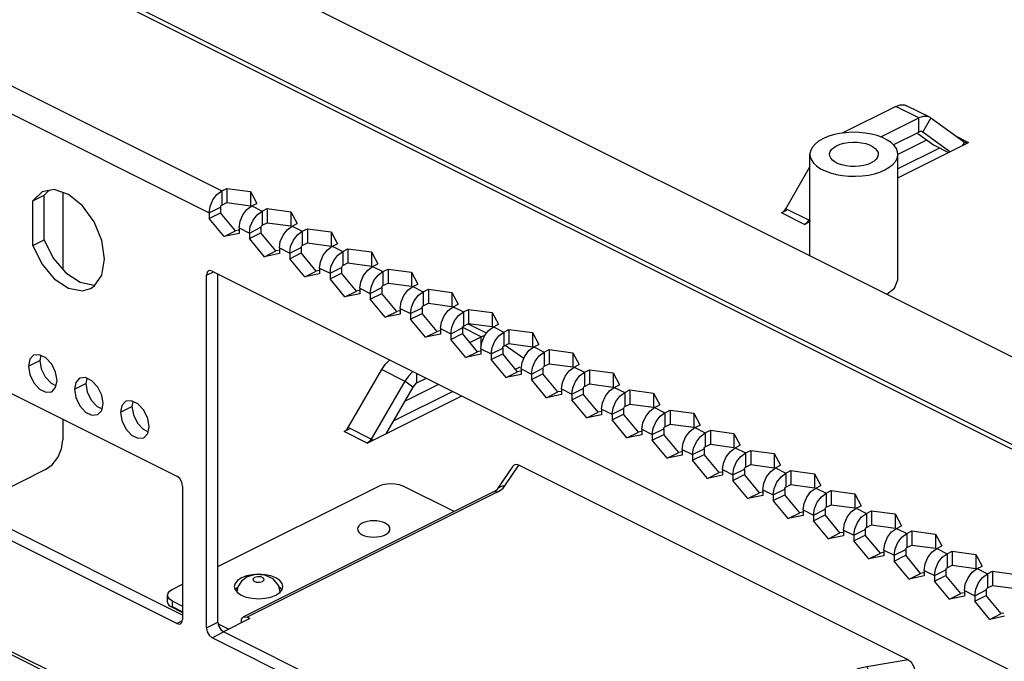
# Paper-space layout '005_EXP_CORICANT_PE_DRAWING_3_1' of a CAD drawing. Header units: millimetres. Extents: x 6 to 413, y 7 to 290.
# Tile 107 of 228: x 199.09 to 209.98, y 93.6 to 100.69. Entities that reach past the tile are written whole.
import ezdxf

# ---------------------------------------------------------------- set-up
doc = ezdxf.new("R2010")
doc.units = ezdxf.units.MM
doc.header["$LTSCALE"] = 23.1
for name, color, linetype in [('000_BASE_123100001256H_BL133', 7, 'CONTINUOUS'), ('123400000701A_BRKT_LUGGAG_BL168', 7, 'CONTINUOUS'), ('BASE_CORIANT_BL85', 7, 'CONTINUOUS'), ('BSO_M3X9P9_MAIN_BL302', 7, 'CONTINUOUS'), ('FP_MYLAR_BL86', 7, 'CONTINUOUS')]:
    doc.layers.add(name, color=color, linetype=linetype)

# ---------------------------------------------------------------- blocks, each defined once
blk = doc.blocks.new('BASE_CORIANT_BL85', base_point=(229.328, 99.074))
at = {"layer": 'BASE_CORIANT_BL85', "color": 3, "linetype": 'Continuous'}
for p, q in [((200.713, 101.636), (235.289, 84.349)), ((199.44, 101.252), (234.27, 83.837)), ((199.529, 101.258), (234.359, 83.843)), ((198.079, 100.418), (201.324, 98.796)), ((197.939, 100.177), (201.184, 98.554)), ((208.746, 99.305), (209.03, 99.447)), ((209.02, 99.43), (209.191, 99.305)), ((209.075, 99.447), (209.07, 99.45)), ((209.375, 99.23), (209.075, 99.447)), ((209.191, 99.305), (209.359, 99.222)), ((209.191, 99.305), (209.206, 99.297)), ((209.206, 99.297), (209.357, 99.221)), ((209.258, 99.27), (208.798, 99.04)), ((199.338, 98.787), (199.234, 98.685)), ((199.473, 98.811), (199.338, 98.787)), ((201.225, 98.696), (201.271, 98.756)), ((201.271, 98.756), (201.324, 98.796)), ((201.324, 98.796), (201.381, 98.824)), ((201.381, 98.824), (201.641, 98.789)), ((201.641, 98.789), (201.712, 98.658)), ((199.234, 98.192), (199.234, 98.685)), ((201.184, 98.554), (201.195, 98.625)), ((201.195, 98.625), (201.225, 98.696)), ((201.601, 98.59), (201.655, 98.63)), ((201.655, 98.63), (201.712, 98.658)), ((201.655, 98.63), (201.77, 98.573)), ((201.184, 98.554), (201.184, 98.492)), ((201.526, 98.46), (201.556, 98.53)), ((201.556, 98.53), (201.601, 98.59)), ((201.671, 98.473), (201.716, 98.533)), ((201.716, 98.533), (201.77, 98.573)), ((201.77, 98.573), (201.826, 98.601)), ((201.826, 98.601), (202.087, 98.566)), ((202.087, 98.566), (202.157, 98.436)), ((201.35, 98.292), (201.184, 98.492)), ((201.515, 98.389), (201.526, 98.46)), ((201.63, 98.331), (201.64, 98.402)), ((201.64, 98.402), (201.671, 98.473)), ((202.047, 98.367), (202.101, 98.407)), ((202.101, 98.407), (202.157, 98.436)), ((202.101, 98.407), (202.215, 98.35)), ((201.515, 98.326), (201.35, 98.292)), ((201.515, 98.389), (201.63, 98.331)), ((201.515, 98.389), (201.515, 98.326)), ((201.63, 98.331), (201.63, 98.269)), ((201.971, 98.237), (202.002, 98.308)), ((202.002, 98.308), (202.047, 98.367)), ((202.116, 98.25), (202.162, 98.31)), ((202.162, 98.31), (202.215, 98.35)), ((202.215, 98.35), (202.272, 98.378)), ((202.272, 98.378), (202.532, 98.343)), ((202.532, 98.343), (202.602, 98.213)), ((201.795, 98.069), (201.63, 98.269)), ((201.961, 98.166), (201.971, 98.237)), ((202.086, 98.18), (202.116, 98.25)), ((202.492, 98.145), (202.546, 98.185)), ((202.546, 98.185), (202.602, 98.213)), ((202.546, 98.185), (202.661, 98.127)), ((201.961, 98.103), (201.795, 98.069)), ((201.961, 98.166), (202.075, 98.109)), ((201.961, 98.166), (201.961, 98.103)), ((202.075, 98.109), (202.086, 98.18)), ((202.075, 98.109), (202.075, 98.046)), ((202.417, 98.014), (202.447, 98.085)), ((202.447, 98.085), (202.492, 98.145)), ((202.562, 98.028), (202.607, 98.087)), ((202.607, 98.087), (202.661, 98.127)), ((202.661, 98.127), (202.717, 98.156)), ((202.717, 98.156), (202.978, 98.121)), ((202.978, 98.121), (203.048, 97.99)), ((202.241, 97.847), (202.075, 98.046)), ((202.406, 97.943), (202.417, 98.014)), ((202.531, 97.957), (202.562, 98.028)), ((202.992, 97.962), (203.048, 97.99)), ((199.914, 97.742), (199.999, 97.864)), ((201.155, 93.967), (201.155, 97.864)), ((201.186, 97.916), (201.178, 97.913)), ((201.218, 97.91), (201.186, 97.916)), ((201.218, 97.91), (225.93, 85.554)), ((202.406, 97.881), (202.241, 97.847)), ((202.406, 97.943), (202.521, 97.886)), ((202.406, 97.943), (202.406, 97.881)), ((202.521, 97.886), (202.531, 97.957)), ((202.521, 97.886), (202.521, 97.823)), ((202.862, 97.791), (202.893, 97.862)), ((202.893, 97.862), (202.938, 97.922)), ((202.938, 97.922), (202.992, 97.962)), ((202.992, 97.962), (203.106, 97.905)), ((203.007, 97.805), (203.052, 97.865)), ((203.052, 97.865), (203.106, 97.905)), ((203.106, 97.905), (203.163, 97.933)), ((203.163, 97.933), (203.423, 97.898)), ((203.423, 97.898), (203.493, 97.767)), ((202.686, 97.624), (202.521, 97.823)), ((202.852, 97.72), (202.862, 97.791)), ((202.977, 97.734), (203.007, 97.805)), ((203.437, 97.739), (203.493, 97.767)), ((199.874, 97.717), (199.914, 97.742)), ((202.852, 97.658), (202.686, 97.624)), ((202.852, 97.72), (202.966, 97.663)), ((202.852, 97.72), (202.852, 97.658)), ((202.966, 97.663), (202.977, 97.734)), ((202.966, 97.663), (202.966, 97.601)), ((203.338, 97.639), (203.383, 97.699)), ((203.383, 97.699), (203.437, 97.739)), ((203.437, 97.739), (203.552, 97.682)), ((203.453, 97.582), (203.498, 97.642)), ((203.498, 97.642), (203.552, 97.682)), ((203.552, 97.682), (203.608, 97.71)), ((203.608, 97.71), (203.869, 97.675)), ((203.869, 97.675), (203.939, 97.545)), ((203.132, 97.401), (202.966, 97.601)), ((203.297, 97.498), (203.308, 97.569)), ((203.308, 97.569), (203.338, 97.639)), ((203.422, 97.511), (203.453, 97.582)), ((203.883, 97.516), (203.939, 97.545)), ((203.297, 97.435), (203.132, 97.401)), ((203.297, 97.498), (203.412, 97.44)), ((203.297, 97.498), (203.297, 97.435)), ((203.412, 97.44), (203.422, 97.511)), ((203.412, 97.44), (203.412, 97.378)), ((203.784, 97.417), (203.829, 97.476)), ((203.829, 97.476), (203.883, 97.516)), ((203.883, 97.516), (203.997, 97.459)), ((203.943, 97.419), (203.997, 97.459)), ((203.997, 97.459), (204.053, 97.487)), ((204.053, 97.487), (204.314, 97.452)), ((204.314, 97.452), (204.384, 97.322)), ((203.577, 97.178), (203.412, 97.378)), ((203.743, 97.275), (203.753, 97.346)), ((203.753, 97.346), (203.784, 97.417)), ((203.868, 97.289), (203.898, 97.359)), ((203.898, 97.359), (203.943, 97.419)), ((204.328, 97.294), (204.384, 97.322)), ((203.743, 97.212), (203.577, 97.178)), ((203.743, 97.275), (203.857, 97.218)), ((203.743, 97.275), (203.743, 97.212)), ((203.857, 97.218), (203.868, 97.289)), ((203.857, 97.218), (203.857, 97.155)), ((204.229, 97.194), (204.274, 97.254)), ((204.274, 97.254), (204.328, 97.294)), ((204.328, 97.294), (204.443, 97.236)), ((204.389, 97.196), (204.443, 97.236)), ((204.443, 97.236), (204.499, 97.265)), ((204.499, 97.265), (204.76, 97.23)), ((204.76, 97.23), (204.83, 97.099)), ((204.023, 96.956), (203.857, 97.155)), ((204.188, 97.052), (204.199, 97.123)), ((204.199, 97.123), (204.229, 97.194)), ((204.313, 97.066), (204.344, 97.137)), ((204.344, 97.137), (204.389, 97.196)), ((204.773, 97.071), (204.83, 97.099)), ((204.188, 96.99), (204.023, 96.956)), ((204.188, 97.052), (204.303, 96.995)), ((204.188, 97.052), (204.188, 96.99)), ((204.303, 96.995), (204.313, 97.066)), ((204.303, 96.995), (204.303, 96.932)), ((204.674, 96.971), (204.72, 97.031)), ((204.72, 97.031), (204.773, 97.071)), ((204.773, 97.071), (204.888, 97.014)), ((204.834, 96.974), (204.888, 97.014)), ((204.888, 97.014), (204.944, 97.042)), ((204.944, 97.042), (205.205, 97.007)), ((205.205, 97.007), (205.275, 96.876)), ((199.309, 96.986), (199.244, 96.98)), ((199.38, 96.951), (199.309, 96.986)), ((199.444, 96.881), (199.38, 96.951)), ((204.468, 96.733), (204.303, 96.932)), ((204.633, 96.829), (204.644, 96.9)), ((204.644, 96.9), (204.674, 96.971)), ((204.759, 96.843), (204.789, 96.914)), ((204.789, 96.914), (204.834, 96.974)), ((198.371, 96.87), (200.828, 95.642)), ((199.186, 96.858), (199.201, 96.766)), ((204.633, 96.829), (204.748, 96.772)), ((204.633, 96.829), (204.633, 96.767)), ((204.748, 96.772), (204.759, 96.843)), ((204.748, 96.772), (204.748, 96.71)), ((205.12, 96.748), (205.165, 96.808)), ((205.165, 96.808), (205.219, 96.848)), ((205.219, 96.848), (205.275, 96.876)), ((205.219, 96.848), (205.333, 96.791)), ((205.28, 96.751), (205.333, 96.791)), ((205.333, 96.791), (205.39, 96.819)), ((205.39, 96.819), (205.651, 96.784)), ((205.651, 96.784), (205.721, 96.654)), ((199.488, 96.622), (199.504, 96.699)), ((199.818, 96.732), (199.753, 96.725)), ((199.889, 96.696), (199.818, 96.732)), ((199.953, 96.627), (199.889, 96.696)), ((203.482, 96.673), (203.587, 96.726)), ((204.633, 96.767), (204.468, 96.733)), ((204.913, 96.51), (204.748, 96.71)), ((205.079, 96.607), (205.09, 96.678)), ((205.09, 96.678), (205.12, 96.748)), ((205.204, 96.62), (205.234, 96.691)), ((205.234, 96.691), (205.28, 96.751)), ((199.445, 96.577), (199.488, 96.622)), ((199.695, 96.604), (199.71, 96.511)), ((203.437, 96.628), (203.138, 96.111)), ((203.878, 96.58), (203.218, 96.25)), ((205.079, 96.607), (205.193, 96.549)), ((205.079, 96.607), (205.079, 96.544)), ((205.193, 96.549), (205.204, 96.62)), ((205.565, 96.526), (205.611, 96.586)), ((205.611, 96.586), (205.664, 96.625)), ((205.664, 96.625), (205.721, 96.654)), ((205.664, 96.625), (205.779, 96.568)), ((205.725, 96.528), (205.779, 96.568)), ((205.779, 96.568), (205.835, 96.596)), ((205.835, 96.596), (206.096, 96.561)), ((206.096, 96.561), (206.166, 96.431)), ((199.997, 96.368), (200.013, 96.445)), ((200.327, 96.477), (200.262, 96.471)), ((200.398, 96.442), (200.327, 96.477)), ((205.079, 96.544), (204.913, 96.51)), ((205.193, 96.549), (205.193, 96.487)), ((205.359, 96.287), (205.193, 96.487)), ((205.524, 96.384), (205.535, 96.455)), ((205.535, 96.455), (205.565, 96.526)), ((205.65, 96.398), (205.68, 96.468)), ((205.68, 96.468), (205.725, 96.528)), ((199.954, 96.323), (199.997, 96.368)), ((200.204, 96.349), (200.22, 96.257)), ((200.462, 96.372), (200.398, 96.442)), ((205.524, 96.384), (205.639, 96.327)), ((205.524, 96.384), (205.524, 96.322)), ((205.639, 96.327), (205.65, 96.398)), ((206.011, 96.303), (206.056, 96.363)), ((206.056, 96.363), (206.11, 96.403)), ((206.11, 96.403), (206.166, 96.431)), ((206.11, 96.403), (206.224, 96.345)), ((206.171, 96.305), (206.224, 96.345)), ((206.224, 96.345), (206.281, 96.374)), ((206.281, 96.374), (206.542, 96.339)), ((206.542, 96.339), (206.612, 96.208)), ((205.524, 96.322), (205.359, 96.287)), ((205.639, 96.327), (205.639, 96.264)), ((205.804, 96.065), (205.639, 96.264)), ((205.97, 96.161), (205.981, 96.232)), ((205.981, 96.232), (206.011, 96.303)), ((206.095, 96.175), (206.125, 96.246)), ((206.125, 96.246), (206.171, 96.305)), ((200.506, 96.113), (200.522, 96.19)), ((205.97, 96.161), (206.084, 96.104)), ((205.97, 96.161), (205.97, 96.099)), ((206.084, 96.104), (206.095, 96.175)), ((206.456, 96.08), (206.502, 96.14)), ((206.502, 96.14), (206.555, 96.18)), ((206.555, 96.18), (206.612, 96.208)), ((206.555, 96.18), (206.67, 96.123)), ((206.616, 96.083), (206.67, 96.123)), ((206.67, 96.123), (206.726, 96.151)), ((206.726, 96.151), (206.987, 96.116)), ((206.987, 96.116), (207.057, 95.985)), ((200.463, 96.068), (200.506, 96.113)), ((205.97, 96.099), (205.804, 96.065)), ((206.084, 96.104), (206.084, 96.042)), ((206.25, 95.842), (206.084, 96.042)), ((206.415, 95.938), (206.426, 96.01)), ((206.426, 96.01), (206.456, 96.08)), ((206.541, 95.952), (206.571, 96.023)), ((206.571, 96.023), (206.616, 96.083)), ((206.415, 95.938), (206.53, 95.881)), ((206.415, 95.938), (206.415, 95.876)), ((206.53, 95.881), (206.541, 95.952)), ((206.902, 95.857), (206.947, 95.917)), ((206.947, 95.917), (207.001, 95.957)), ((207.001, 95.957), (207.057, 95.985)), ((207.001, 95.957), (207.115, 95.9)), ((207.062, 95.86), (207.115, 95.9)), ((207.115, 95.9), (207.172, 95.928)), ((207.172, 95.928), (207.433, 95.893)), ((206.415, 95.876), (206.25, 95.842)), ((206.53, 95.881), (206.53, 95.819)), ((206.695, 95.619), (206.53, 95.819)), ((206.872, 95.787), (206.902, 95.857)), ((206.986, 95.73), (207.016, 95.8)), ((207.016, 95.8), (207.062, 95.86)), ((207.433, 95.893), (207.503, 95.763)), ((206.861, 95.716), (206.872, 95.787)), ((206.861, 95.716), (206.975, 95.658)), ((206.861, 95.716), (206.861, 95.653)), ((206.975, 95.658), (206.986, 95.73)), ((207.347, 95.635), (207.393, 95.695)), ((207.393, 95.695), (207.446, 95.734)), ((207.446, 95.734), (207.503, 95.763)), ((207.446, 95.734), (207.561, 95.677)), ((207.561, 95.677), (207.617, 95.705)), ((207.617, 95.705), (207.878, 95.67)), ((206.861, 95.653), (206.695, 95.619)), ((206.975, 95.658), (206.975, 95.596)), ((207.141, 95.396), (206.975, 95.596)), ((207.317, 95.564), (207.347, 95.635)), ((207.432, 95.507), (207.462, 95.577)), ((207.462, 95.577), (207.507, 95.637)), ((207.507, 95.637), (207.561, 95.677)), ((207.878, 95.67), (207.948, 95.54)), ((200.891, 95.532), (200.891, 94.059)), ((207.306, 95.493), (207.317, 95.564)), ((207.306, 95.493), (207.421, 95.436)), ((207.306, 95.493), (207.306, 95.431)), ((207.421, 95.436), (207.432, 95.507)), ((207.793, 95.412), (207.838, 95.472)), ((207.838, 95.472), (207.892, 95.512)), ((207.892, 95.512), (207.948, 95.54)), ((207.892, 95.512), (208.006, 95.454)), ((208.006, 95.454), (208.063, 95.483)), ((208.063, 95.483), (208.324, 95.448)), ((207.306, 95.431), (207.141, 95.396)), ((207.421, 95.436), (207.421, 95.373)), ((207.586, 95.174), (207.421, 95.373)), ((207.762, 95.341), (207.793, 95.412)), ((207.877, 95.284), (207.907, 95.355)), ((207.907, 95.355), (207.953, 95.415)), ((207.953, 95.415), (208.006, 95.454)), ((208.324, 95.448), (208.394, 95.317)), ((207.752, 95.27), (207.762, 95.341)), ((207.752, 95.27), (207.866, 95.213)), ((207.752, 95.27), (207.752, 95.208)), ((207.866, 95.213), (207.877, 95.284)), ((208.238, 95.189), (208.284, 95.249)), ((208.284, 95.249), (208.337, 95.289)), ((208.337, 95.289), (208.394, 95.317)), ((208.337, 95.289), (208.452, 95.232)), ((208.452, 95.232), (208.508, 95.26)), ((208.508, 95.26), (208.769, 95.225)), ((200.828, 94.013), (198.371, 95.241)), ((207.752, 95.208), (207.586, 95.174)), ((207.866, 95.213), (207.866, 95.151)), ((208.032, 94.951), (207.866, 95.151)), ((208.208, 95.119), (208.238, 95.189)), ((208.353, 95.132), (208.398, 95.192)), ((208.398, 95.192), (208.452, 95.232)), ((208.769, 95.225), (208.839, 95.094)), ((208.197, 95.048), (208.208, 95.119)), ((208.197, 95.048), (208.312, 94.99)), ((208.197, 95.048), (208.197, 94.985)), ((208.312, 94.99), (208.323, 95.061)), ((208.323, 95.061), (208.353, 95.132)), ((208.729, 95.026), (208.783, 95.066)), ((208.783, 95.066), (208.839, 95.094)), ((208.783, 95.066), (208.897, 95.009)), ((208.897, 95.009), (208.954, 95.037)), ((208.954, 95.037), (209.215, 95.002)), ((208.197, 94.985), (208.032, 94.951)), ((208.312, 94.99), (208.312, 94.928)), ((208.477, 94.728), (208.312, 94.928)), ((208.653, 94.896), (208.684, 94.967)), ((208.684, 94.967), (208.729, 95.026)), ((208.798, 94.909), (208.844, 94.969)), ((208.844, 94.969), (208.897, 95.009)), ((209.215, 95.002), (209.285, 94.872)), ((208.643, 94.825), (208.653, 94.896)), ((208.643, 94.825), (208.757, 94.768)), ((208.643, 94.825), (208.643, 94.762)), ((208.757, 94.768), (208.768, 94.839)), ((208.768, 94.839), (208.798, 94.909)), ((209.175, 94.804), (209.228, 94.844)), ((209.228, 94.844), (209.285, 94.872)), ((209.228, 94.844), (209.343, 94.786)), ((209.343, 94.786), (209.399, 94.814)), ((209.399, 94.814), (209.66, 94.779)), ((208.643, 94.762), (208.477, 94.728)), ((208.757, 94.768), (208.757, 94.705)), ((208.923, 94.506), (208.757, 94.705)), ((209.099, 94.673), (209.129, 94.744)), ((209.129, 94.744), (209.175, 94.804)), ((209.244, 94.687), (209.289, 94.746)), ((209.289, 94.746), (209.343, 94.786)), ((209.66, 94.779), (209.73, 94.649)), ((209.088, 94.602), (209.099, 94.673)), ((209.088, 94.602), (209.203, 94.545)), ((209.088, 94.602), (209.088, 94.54)), ((209.203, 94.545), (209.213, 94.616)), ((209.213, 94.616), (209.244, 94.687)), ((209.62, 94.581), (209.674, 94.621)), ((209.674, 94.621), (209.73, 94.649)), ((209.674, 94.621), (209.788, 94.564)), ((209.788, 94.564), (209.845, 94.592)), ((209.845, 94.592), (210.106, 94.557)), ((209.088, 94.54), (208.923, 94.506)), ((209.203, 94.545), (209.203, 94.482)), ((209.544, 94.45), (209.575, 94.521)), ((209.575, 94.521), (209.62, 94.581)), ((209.689, 94.464), (209.735, 94.524)), ((209.735, 94.524), (209.788, 94.564)), ((209.368, 94.283), (209.203, 94.482)), ((209.534, 94.379), (209.544, 94.45)), ((209.534, 94.379), (209.648, 94.322)), ((209.534, 94.379), (209.534, 94.317)), ((209.648, 94.322), (209.659, 94.393)), ((209.659, 94.393), (209.689, 94.464)), ((209.534, 94.317), (209.368, 94.283)), ((209.648, 94.322), (209.648, 94.26)), ((209.814, 94.06), (209.648, 94.26)), ((200.883, 94.024), (200.891, 94.059)), ((209.979, 94.094), (209.814, 94.06)), ((200.868, 94.01), (200.883, 94.024)), ((201.186, 93.884), (201.218, 93.857)), ((212.185, 88.374), (201.218, 93.857))]:
    blk.add_line(p, q, dxfattribs=at)
at = {"layer": 'BASE_CORIANT_BL85', "color": 7, "linetype": 'Continuous'}
for p, q in [((208.775, 99.73), (208.184, 99.434)), ((209.03, 99.603), (208.775, 99.73)), ((209.151, 99.611), (208.896, 99.738)), ((208.609, 99.393), (209.03, 99.603)), ((209.079, 99.62), (209.03, 99.603)), ((209.03, 99.447), (209.03, 99.603)), ((209.075, 99.447), (209.165, 99.602)), ((209.165, 99.602), (209.151, 99.611)), ((209.536, 99.333), (209.165, 99.602)), ((209.437, 99.405), (209.581, 99.333)), ((208.798, 98.942), (209.581, 99.333)), ((209.117, 99.356), (208.8, 99.197)), ((209.517, 99.301), (209.536, 99.333)), ((209.541, 99.33), (209.536, 99.333)), ((207.559, 98.599), (207.826, 99.061)), ((199.234, 98.685), (199.361, 98.748)), ((199.414, 98.8), (199.361, 98.748)), ((199.361, 98.255), (199.361, 98.748)), ((199.568, 98.778), (199.568, 97.929)), ((201.324, 98.796), (201.324, 98.64)), ((201.381, 98.824), (201.381, 98.668)), ((201.641, 98.789), (201.641, 98.633)), ((201.324, 98.64), (201.381, 98.668)), ((201.381, 98.668), (201.641, 98.633)), ((201.184, 98.554), (201.311, 98.618)), ((201.184, 98.492), (201.311, 98.555)), ((201.311, 98.618), (201.311, 98.555)), ((201.477, 98.356), (201.311, 98.555)), ((201.77, 98.573), (201.77, 98.417)), ((201.826, 98.601), (201.826, 98.445)), ((202.087, 98.566), (202.087, 98.41)), ((207.568, 98.581), (207.514, 98.554)), ((207.768, 98.426), (207.514, 98.554)), ((207.813, 98.472), (207.559, 98.599)), ((201.77, 98.417), (201.826, 98.445)), ((201.826, 98.445), (202.087, 98.41)), ((207.768, 98.426), (207.822, 98.454)), ((207.826, 98.495), (207.813, 98.472)), ((207.832, 98.458), (207.813, 98.472)), ((201.35, 98.292), (201.477, 98.356)), ((201.508, 98.362), (201.477, 98.356)), ((201.63, 98.331), (201.757, 98.395)), ((201.63, 98.269), (201.757, 98.333)), ((201.757, 98.395), (201.757, 98.333)), ((201.922, 98.133), (201.757, 98.333)), ((202.215, 98.35), (202.215, 98.194)), ((202.272, 98.378), (202.272, 98.222)), ((202.532, 98.343), (202.532, 98.187)), ((199.234, 98.192), (199.361, 98.255)), ((202.215, 98.194), (202.272, 98.222)), ((202.272, 98.222), (202.532, 98.187)), ((201.795, 98.069), (201.922, 98.133)), ((201.953, 98.139), (201.922, 98.133)), ((202.075, 98.109), (202.202, 98.172)), ((202.075, 98.046), (202.202, 98.11)), ((202.202, 98.172), (202.202, 98.11)), ((202.368, 97.91), (202.202, 98.11)), ((202.661, 98.127), (202.661, 97.971)), ((202.717, 98.156), (202.717, 98)), ((202.978, 98.121), (202.978, 97.965)), ((202.661, 97.971), (202.717, 98)), ((202.717, 98), (202.978, 97.965)), ((201.155, 97.864), (201.224, 97.899)), ((201.282, 94.031), (201.282, 97.878)), ((202.241, 97.847), (202.368, 97.91)), ((202.399, 97.917), (202.368, 97.91)), ((202.521, 97.886), (202.648, 97.949)), ((202.521, 97.823), (202.648, 97.887)), ((202.648, 97.949), (202.648, 97.887)), ((202.813, 97.687), (202.648, 97.887)), ((203.106, 97.905), (203.106, 97.749)), ((203.163, 97.933), (203.163, 97.777)), ((203.423, 97.898), (203.423, 97.742)), ((203.106, 97.749), (203.163, 97.777)), ((203.163, 97.777), (203.423, 97.742)), ((208.761, 97.72), (208.798, 97.813)), ((202.686, 97.624), (202.813, 97.687)), ((202.844, 97.694), (202.813, 97.687)), ((202.966, 97.663), (203.093, 97.727)), ((202.966, 97.601), (203.093, 97.664)), ((203.093, 97.727), (203.093, 97.664)), ((203.259, 97.465), (203.093, 97.664)), ((203.552, 97.682), (203.552, 97.526)), ((203.608, 97.71), (203.608, 97.554)), ((203.869, 97.675), (203.869, 97.519)), ((208.675, 97.656), (208.761, 97.72)), ((203.552, 97.526), (203.608, 97.554)), ((203.608, 97.554), (203.869, 97.519)), ((203.132, 97.401), (203.259, 97.465)), ((203.29, 97.471), (203.259, 97.465)), ((203.412, 97.44), (203.539, 97.504)), ((203.412, 97.378), (203.539, 97.442)), ((203.539, 97.504), (203.539, 97.442)), ((203.704, 97.242), (203.539, 97.442)), ((203.997, 97.459), (203.997, 97.303)), ((204.053, 97.487), (204.053, 97.331)), ((204.314, 97.452), (204.314, 97.296)), ((203.997, 97.303), (204.053, 97.331)), ((204.05, 97.323), (204.059, 97.32)), ((204.053, 97.331), (204.314, 97.296)), ((204.252, 97.224), (204.06, 97.32)), ((203.577, 97.178), (203.704, 97.242)), ((203.735, 97.248), (203.704, 97.242)), ((203.857, 97.218), (203.984, 97.281)), ((203.857, 97.155), (203.984, 97.219)), ((203.984, 97.281), (203.984, 97.219)), ((204.15, 97.019), (203.984, 97.219)), ((204.193, 97.185), (203.989, 97.287)), ((204.443, 97.236), (204.443, 97.08)), ((204.499, 97.265), (204.499, 97.109)), ((204.76, 97.23), (204.76, 97.074)), ((204.066, 97.121), (204.193, 97.185)), ((204.232, 97.198), (204.193, 97.185)), ((204.193, 97.088), (204.193, 97.185)), ((204.443, 97.08), (204.499, 97.109)), ((204.499, 97.109), (204.76, 97.074)), ((204.023, 96.956), (204.15, 97.019)), ((204.181, 97.026), (204.15, 97.019)), ((204.303, 96.995), (204.43, 97.059)), ((204.303, 96.932), (204.43, 96.996)), ((204.43, 97.059), (204.43, 96.996)), ((204.595, 96.797), (204.43, 96.996)), ((204.662, 96.942), (204.459, 97.089)), ((204.888, 97.014), (204.888, 96.858)), ((204.944, 97.042), (204.944, 96.886)), ((205.205, 97.007), (205.205, 96.851)), ((199.186, 96.858), (199.313, 96.922)), ((199.325, 96.979), (199.313, 96.922)), ((199.313, 96.922), (199.329, 96.829)), ((204.888, 96.858), (204.944, 96.886)), ((204.944, 96.886), (205.205, 96.851)), ((199.329, 96.829), (199.373, 96.74)), ((202.722, 96.181), (203.093, 96.821)), ((203.093, 96.821), (203.347, 96.693)), ((203.482, 96.673), (203.482, 96.778)), ((204.468, 96.733), (204.595, 96.797)), ((204.57, 96.827), (204.622, 96.853)), ((204.626, 96.803), (204.595, 96.797)), ((204.748, 96.772), (204.875, 96.836)), ((204.748, 96.71), (204.875, 96.773)), ((204.875, 96.836), (204.875, 96.773)), ((205.041, 96.574), (204.875, 96.773)), ((205.333, 96.791), (205.333, 96.635)), ((205.39, 96.819), (205.39, 96.663)), ((205.651, 96.784), (205.651, 96.628)), ((199.695, 96.604), (199.822, 96.667)), ((199.834, 96.724), (199.822, 96.667)), ((199.822, 96.667), (199.838, 96.575)), ((203.347, 96.693), (202.977, 96.053)), ((203.387, 96.75), (203.347, 96.693)), ((203.437, 96.628), (203.347, 96.693)), ((205.333, 96.635), (205.39, 96.663)), ((205.39, 96.663), (205.651, 96.628)), ((199.838, 96.575), (199.882, 96.485)), ((203.722, 96.658), (203.346, 96.47)), ((204.913, 96.51), (205.041, 96.574)), ((205.072, 96.58), (205.041, 96.574)), ((205.193, 96.549), (205.321, 96.613)), ((205.321, 96.613), (205.321, 96.551)), ((205.779, 96.568), (205.779, 96.412)), ((205.835, 96.596), (205.835, 96.44)), ((206.096, 96.561), (206.096, 96.405)), ((200.343, 96.47), (200.331, 96.413)), ((202.932, 96.008), (203.977, 96.531)), ((205.193, 96.487), (205.321, 96.551)), ((205.486, 96.351), (205.321, 96.551)), ((200.204, 96.349), (200.331, 96.413)), ((200.331, 96.413), (200.347, 96.32)), ((205.359, 96.287), (205.486, 96.351)), ((205.517, 96.357), (205.486, 96.351)), ((205.639, 96.327), (205.766, 96.39)), ((205.766, 96.39), (205.766, 96.328)), ((205.779, 96.412), (205.835, 96.44)), ((205.835, 96.44), (206.096, 96.405)), ((206.224, 96.345), (206.224, 96.19)), ((206.281, 96.374), (206.281, 96.218)), ((206.542, 96.339), (206.542, 96.183)), ((199.568, 96.272), (199.568, 96.044)), ((200.347, 96.32), (200.391, 96.23)), ((205.639, 96.264), (205.766, 96.328)), ((205.932, 96.128), (205.766, 96.328)), ((202.731, 96.163), (202.677, 96.135)), ((202.932, 96.008), (202.677, 96.135)), ((202.977, 96.053), (202.722, 96.181)), ((205.804, 96.065), (205.932, 96.128)), ((205.962, 96.135), (205.932, 96.128)), ((206.084, 96.104), (206.212, 96.168)), ((206.212, 96.168), (206.212, 96.105)), ((206.224, 96.19), (206.281, 96.218)), ((206.281, 96.218), (206.542, 96.183)), ((206.67, 96.123), (206.67, 95.967)), ((206.726, 96.151), (206.726, 95.995)), ((206.987, 96.116), (206.987, 95.96)), ((202.995, 96.04), (202.977, 96.053)), ((206.084, 96.042), (206.212, 96.105)), ((206.377, 95.906), (206.212, 96.105)), ((206.25, 95.842), (206.377, 95.906)), ((206.408, 95.912), (206.377, 95.906)), ((206.53, 95.881), (206.657, 95.945)), ((206.657, 95.945), (206.657, 95.882)), ((206.67, 95.967), (206.726, 95.995)), ((206.726, 95.995), (206.987, 95.96)), ((207.115, 95.9), (207.115, 95.744)), ((207.172, 95.928), (207.172, 95.772)), ((206.53, 95.819), (206.657, 95.882)), ((206.823, 95.683), (206.657, 95.882)), ((207.433, 95.893), (207.433, 95.737)), ((199.377, 95.715), (198.541, 95.297)), ((206.695, 95.619), (206.823, 95.683)), ((206.853, 95.689), (206.823, 95.683)), ((206.975, 95.658), (207.103, 95.722)), ((207.103, 95.722), (207.103, 95.66)), ((207.115, 95.744), (207.172, 95.772)), ((207.172, 95.772), (207.433, 95.737)), ((207.617, 95.705), (207.617, 95.55)), ((206.975, 95.596), (207.103, 95.66)), ((207.268, 95.46), (207.103, 95.66)), ((207.561, 95.677), (207.561, 95.521)), ((207.878, 95.67), (207.878, 95.514)), ((207.299, 95.466), (207.268, 95.46)), ((207.421, 95.436), (207.548, 95.499)), ((207.548, 95.499), (207.548, 95.437)), ((207.561, 95.521), (207.617, 95.55)), ((207.617, 95.55), (207.878, 95.514)), ((208.063, 95.483), (208.063, 95.327)), ((207.141, 95.396), (207.268, 95.46)), ((207.421, 95.373), (207.548, 95.437)), ((207.714, 95.237), (207.548, 95.437)), ((208.006, 95.454), (208.006, 95.299)), ((208.324, 95.448), (208.324, 95.292)), ((200.891, 94.108), (198.498, 95.305)), ((207.866, 95.213), (207.994, 95.277)), ((207.994, 95.277), (207.994, 95.214)), ((208.006, 95.299), (208.063, 95.327)), ((208.063, 95.327), (208.324, 95.292)), ((208.508, 95.26), (208.508, 95.104)), ((207.586, 95.174), (207.714, 95.237)), ((207.744, 95.244), (207.714, 95.237)), ((207.866, 95.151), (207.994, 95.214)), ((208.159, 95.015), (207.994, 95.214)), ((208.452, 95.232), (208.452, 95.076)), ((208.769, 95.225), (208.769, 95.069)), ((208.312, 94.99), (208.439, 95.054)), ((208.439, 95.054), (208.439, 94.991)), ((208.452, 95.076), (208.508, 95.104)), ((208.508, 95.104), (208.769, 95.069)), ((208.954, 95.037), (208.954, 94.881)), ((208.032, 94.951), (208.159, 95.015)), ((208.19, 95.021), (208.159, 95.015)), ((208.312, 94.928), (208.439, 94.991)), ((208.605, 94.792), (208.439, 94.991)), ((208.897, 95.009), (208.897, 94.853)), ((209.215, 95.002), (209.215, 94.846)), ((208.757, 94.768), (208.885, 94.831)), ((208.885, 94.831), (208.885, 94.769)), ((208.897, 94.853), (208.954, 94.881)), ((208.954, 94.881), (209.215, 94.846)), ((209.399, 94.814), (209.399, 94.659)), ((208.477, 94.728), (208.605, 94.792)), ((208.635, 94.798), (208.605, 94.792)), ((208.757, 94.705), (208.885, 94.769)), ((209.05, 94.569), (208.885, 94.769)), ((209.343, 94.786), (209.343, 94.63)), ((209.66, 94.779), (209.66, 94.624)), ((209.203, 94.545), (209.33, 94.608)), ((209.33, 94.608), (209.33, 94.546)), ((209.343, 94.63), (209.399, 94.659)), ((209.399, 94.659), (209.66, 94.624)), ((209.845, 94.592), (209.845, 94.436)), ((201.606, 94.529), (201.543, 94.481)), ((201.697, 94.555), (201.606, 94.529)), ((201.676, 94.487), (201.703, 94.473)), ((201.954, 94.432), (201.892, 94.507)), ((208.923, 94.506), (209.05, 94.569)), ((209.081, 94.575), (209.05, 94.569)), ((209.203, 94.482), (209.33, 94.546)), ((209.496, 94.346), (209.33, 94.546)), ((209.788, 94.564), (209.788, 94.408)), ((201.503, 94.418), (201.492, 94.363)), ((201.543, 94.481), (201.503, 94.418)), ((201.703, 94.473), (201.742, 94.47)), ((201.742, 94.47), (201.776, 94.479)), ((201.971, 94.362), (201.954, 94.432)), ((209.648, 94.322), (209.776, 94.386)), ((209.776, 94.386), (209.776, 94.323)), ((209.788, 94.408), (209.845, 94.436)), ((209.845, 94.436), (210.106, 94.401)), ((209.368, 94.283), (209.496, 94.346)), ((209.526, 94.353), (209.496, 94.346)), ((209.648, 94.26), (209.776, 94.323)), ((209.941, 94.124), (209.776, 94.323)), ((209.814, 94.06), (209.941, 94.124)), ((209.972, 94.13), (209.941, 94.124)), ((200.828, 94.013), (200.887, 94.043)), ((201.155, 93.967), (201.282, 94.031)), ((201.314, 93.947), (201.345, 93.921)), ((201.218, 93.857), (201.345, 93.921)), ((212.208, 88.49), (201.345, 93.921))]:
    blk.add_line(p, q, dxfattribs=at)
for points in [[(208.775, 99.73), (208.825, 99.747), (208.871, 99.747), (208.896, 99.738)], [(209.151, 99.611), (209.126, 99.619), (209.079, 99.62)], [(209.581, 99.333), (209.565, 99.327), (209.549, 99.327), (209.541, 99.33)], [(201.311, 98.618), (201.313, 98.626), (201.318, 98.634), (201.324, 98.64)], [(207.514, 98.554), (207.53, 98.565), (207.545, 98.58), (207.559, 98.599)], [(201.757, 98.395), (201.759, 98.404), (201.763, 98.412), (201.77, 98.417)], [(207.813, 98.472), (207.8, 98.453), (207.785, 98.437), (207.768, 98.426)], [(199.361, 98.255), (199.461, 98.054), (199.6, 97.89), (199.758, 97.786)], [(202.202, 98.172), (202.204, 98.181), (202.209, 98.189), (202.215, 98.194)], [(202.648, 97.949), (202.65, 97.958), (202.654, 97.966), (202.661, 97.971)], [(199.758, 97.786), (199.912, 97.756), (199.926, 97.76)], [(203.093, 97.727), (203.095, 97.735), (203.1, 97.743), (203.106, 97.749)], [(203.539, 97.504), (203.541, 97.513), (203.545, 97.521), (203.552, 97.526)], [(203.984, 97.281), (203.986, 97.29), (203.991, 97.298), (203.997, 97.303)], [(204.43, 97.059), (204.432, 97.067), (204.436, 97.075), (204.443, 97.08)], [(203.093, 96.821), (203.132, 96.877), (203.179, 96.924), (203.184, 96.927)], [(203.438, 96.8), (203.433, 96.797), (203.387, 96.75)], [(204.875, 96.836), (204.877, 96.844), (204.882, 96.852), (204.888, 96.858)], [(199.373, 96.74), (199.437, 96.67), (199.492, 96.642)], [(205.321, 96.613), (205.322, 96.622), (205.327, 96.63), (205.333, 96.635)], [(199.882, 96.485), (199.946, 96.415), (200.001, 96.388)], [(205.766, 96.39), (205.768, 96.399), (205.773, 96.407), (205.779, 96.412)], [(200.391, 96.23), (200.455, 96.161), (200.51, 96.133)], [(202.677, 96.135), (202.693, 96.146), (202.709, 96.162), (202.722, 96.181)], [(206.212, 96.168), (206.213, 96.176), (206.218, 96.184), (206.224, 96.19)], [(199.377, 95.715), (199.45, 95.769), (199.512, 95.851), (199.553, 95.947), (199.568, 96.044)], [(202.977, 96.053), (202.963, 96.035), (202.948, 96.019), (202.932, 96.008)], [(206.657, 95.945), (206.659, 95.953), (206.664, 95.962), (206.67, 95.967)], [(207.103, 95.722), (207.104, 95.731), (207.109, 95.739), (207.115, 95.744)], [(207.548, 95.499), (207.55, 95.508), (207.555, 95.516), (207.561, 95.521)], [(207.994, 95.277), (207.995, 95.285), (208, 95.293), (208.006, 95.299)], [(208.439, 95.054), (208.441, 95.063), (208.445, 95.071), (208.452, 95.076)], [(208.885, 94.831), (208.886, 94.84), (208.891, 94.848), (208.897, 94.853)], [(209.33, 94.608), (209.332, 94.617), (209.336, 94.625), (209.343, 94.63)], [(201.687, 94.524), (201.669, 94.506), (201.676, 94.487)], [(201.776, 94.479), (201.794, 94.496), (201.787, 94.516), (201.76, 94.529), (201.721, 94.532), (201.687, 94.524)], [(201.892, 94.507), (201.8, 94.549), (201.697, 94.555)], [(209.776, 94.386), (209.777, 94.394), (209.782, 94.402), (209.788, 94.408)], [(201.282, 94.031), (201.29, 93.987), (201.314, 93.947)]]:
    blk.add_lwpolyline(points, dxfattribs=at)
at = {"layer": 'BASE_CORIANT_BL85', "color": 3, "linetype": 'Continuous'}
for points in [[(209.07, 99.45), (209.062, 99.453), (209.047, 99.453), (209.03, 99.447)], [(199.999, 97.864), (200.029, 98.04), (199.999, 98.247), (199.914, 98.454), (199.785, 98.632), (199.631, 98.757), (199.473, 98.811)], [(199.234, 98.192), (199.334, 97.991), (199.473, 97.826), (199.631, 97.722), (199.785, 97.693), (199.874, 97.717)], [(201.178, 97.913), (201.163, 97.899), (201.155, 97.864)], [(199.244, 96.98), (199.201, 96.935), (199.186, 96.858)], [(199.504, 96.699), (199.488, 96.791), (199.444, 96.881)], [(199.201, 96.766), (199.245, 96.676), (199.309, 96.606), (199.38, 96.571), (199.445, 96.577)], [(199.753, 96.725), (199.71, 96.68), (199.695, 96.604)], [(203.482, 96.673), (203.466, 96.662), (203.451, 96.647), (203.437, 96.628)], [(200.013, 96.445), (199.997, 96.537), (199.953, 96.627)], [(199.71, 96.511), (199.755, 96.421), (199.818, 96.352), (199.889, 96.316), (199.954, 96.323)], [(200.262, 96.471), (200.22, 96.426), (200.204, 96.349)], [(200.522, 96.19), (200.506, 96.282), (200.462, 96.372)], [(200.22, 96.257), (200.264, 96.167), (200.327, 96.097), (200.398, 96.062), (200.463, 96.068)], [(200.891, 95.532), (200.883, 95.576), (200.859, 95.616), (200.828, 95.642)], [(200.828, 94.013), (200.859, 94.007), (200.868, 94.01)], [(201.155, 93.967), (201.163, 93.924), (201.186, 93.884)]]:
    blk.add_lwpolyline(points, dxfattribs=at)
blk = doc.blocks.new('FP_MYLAR_BL86', base_point=(209.46, 85.57))
at = {"layer": 'FP_MYLAR_BL86', "color": 7, "linetype": 'Continuous'}
for p, q in [((226.608, 79.864), (192.281, 97.028)), ((226.64, 79.88), (192.313, 97.044))]:
    blk.add_line(p, q, dxfattribs=at)
blk = doc.blocks.new('000_BASE_123100001256H_BL133', base_point=(238.642, 101.255))
at = {"layer": '000_BASE_123100001256H_BL133', "color": 4, "linetype": 'Continuous'}
for points in [[(203.132, 94.996), (203.154, 95.01), (203.17, 95.025), (203.181, 95.042), (203.184, 95.06), (203.181, 95.077), (203.171, 95.094), (203.154, 95.109), (203.132, 95.123), (203.104, 95.134), (203.073, 95.143), (203.04, 95.148), (203.004, 95.15), (202.969, 95.148), (202.936, 95.143), (202.905, 95.135), (202.877, 95.123)], [(202.877, 95.123), (202.855, 95.11), (202.838, 95.094), (202.828, 95.077), (202.824, 95.06), (202.828, 95.042), (202.838, 95.025), (202.854, 95.01), (202.877, 94.996), (202.904, 94.985), (202.935, 94.977), (202.969, 94.971), (203.004, 94.97), (203.039, 94.971), (203.073, 94.976), (203.104, 94.985), (203.132, 94.996)]]:
    blk.add_lwpolyline(points, dxfattribs=at)
blk = doc.blocks.new('123400000701A_BRKT_LUGGAG_BL168', base_point=(204.853, 93.469))
at = {"layer": '123400000701A_BRKT_LUGGAG_BL168', "color": 7, "linetype": 'Continuous'}
for p, q in [((204.38, 95.509), (204.545, 95.755)), ((204.455, 95.537), (204.607, 95.765)), ((208.911, 93.613), (204.607, 95.765)), ((201.282, 94.644), (203.068, 95.537)), ((204.328, 95.469), (201.564, 94.087)), ((204.368, 95.466), (201.604, 94.084)), ((203.893, 95.252), (203.322, 95.537)), ((204.328, 95.469), (204.354, 95.484)), ((201.597, 94.54), (201.541, 94.519)), ((200.777, 94.391), (200.891, 94.449)), ((201.461, 94.423), (201.471, 94.389)), ((201.474, 94.384), (201.497, 94.413)), ((201.497, 94.413), (201.502, 94.416)), ((201.958, 94.418), (201.965, 94.413)), ((201.965, 94.413), (201.989, 94.384)), ((201.965, 94.356), (201.992, 94.388)), ((201.992, 94.388), (202.001, 94.423)), ((200.724, 94.25), (200.724, 94.328)), ((201.922, 94.328), (201.965, 94.356)), ((200.748, 94.209), (200.891, 94.137)), ((200.777, 94.264), (200.891, 94.207)), ((200.777, 94.264), (200.777, 94.202)), ((200.777, 94.202), (200.891, 94.145)), ((201.636, 94.068), (201.345, 93.923)), ((201.636, 94.068), (201.604, 94.084)), ((201.286, 94.01), (201.402, 93.952)), ((201.541, 94.021), (201.541, 94.038)), ((208.911, 93.613), (208.455, 93.537)), ((205.55, 92.112), (208.314, 93.494)), ((208.982, 93.5), (208.483, 93.416)), ((208.483, 93.416), (208.483, 93.183)), ((208.982, 93.5), (208.982, 93.422)), ((208.378, 93.384), (205.614, 92.002)), ((208.378, 93.15), (208.378, 93.384)), ((208.483, 93.183), (208.791, 93.234)), ((205.614, 91.846), (208.159, 93.119)), ((208.923, 92.737), (208.159, 93.119)), ((208.237, 93.08), (208.378, 93.15)), ((207.834, 92.695), (207.777, 92.673)), ((208.975, 92.595), (208.975, 92.673)), ((206.632, 91.464), (208.923, 92.61)), ((208.923, 92.532), (206.632, 91.386)), ((207.698, 92.578), (207.707, 92.543)), ((207.711, 92.539), (207.734, 92.567)), ((207.734, 92.567), (207.739, 92.57)), ((208.194, 92.572), (208.201, 92.568)), ((208.201, 92.568), (208.226, 92.539)), ((208.202, 92.51), (208.229, 92.543)), ((208.229, 92.543), (208.238, 92.578)), ((208.923, 92.532), (208.923, 92.61)), ((208.159, 92.482), (208.202, 92.51)), ((205.225, 91.981), (205.518, 92.127)), ((205.518, 92.127), (205.55, 92.112)), ((205.518, 92.049), (205.518, 92.127)), ((205.303, 91.942), (205.518, 92.049)), ((205.518, 92.049), (205.563, 92.027)), ((205.557, 92.03), (205.557, 91.878)), ((205.563, 92.027), (205.563, 91.871)), ((205.614, 92.002), (205.614, 91.846)), ((205.557, 91.878), (205.56, 91.853)), ((206.377, 91.464), (205.614, 91.846)), ((204.559, 91.616), (204.743, 91.708)), ((204.809, 91.599), (204.7, 91.545)), ((206.377, 91.405), (206.377, 91.464)), ((206.632, 91.464), (206.632, 91.386)), ((205.7, 91.166), (205.318, 91.357))]:
    blk.add_line(p, q, dxfattribs=at)
for points in [[(204.607, 95.765), (204.583, 95.772), (204.563, 95.77), (204.548, 95.76), (204.545, 95.755)], [(203.068, 95.537), (203.105, 95.551), (203.149, 95.56), (203.195, 95.563), (203.242, 95.56), (203.285, 95.551), (203.322, 95.537)], [(204.368, 95.466), (204.349, 95.472), (204.331, 95.47), (204.328, 95.469)], [(204.354, 95.484), (204.371, 95.498), (204.38, 95.509)], [(204.368, 95.466), (204.404, 95.488), (204.434, 95.511), (204.455, 95.537)], [(204.38, 95.509), (204.386, 95.516), (204.405, 95.53), (204.429, 95.537), (204.455, 95.537)], [(201.541, 94.519), (201.498, 94.491), (201.471, 94.458), (201.461, 94.423)], [(201.733, 94.558), (201.663, 94.554), (201.597, 94.54)], [(202.001, 94.423), (201.992, 94.458), (201.966, 94.49), (201.923, 94.518), (201.868, 94.54), (201.803, 94.553), (201.733, 94.558)], [(200.724, 94.328), (200.73, 94.351), (200.748, 94.373), (200.777, 94.391)], [(201.471, 94.389), (201.497, 94.356), (201.54, 94.328), (201.595, 94.307)], [(200.777, 94.264), (200.748, 94.283), (200.73, 94.305), (200.724, 94.328)], [(201.595, 94.307), (201.66, 94.293), (201.73, 94.288), (201.8, 94.293), (201.866, 94.306), (201.922, 94.328)], [(200.724, 94.25), (200.724, 94.245), (200.734, 94.22)], [(200.734, 94.22), (200.744, 94.211), (200.747, 94.209)], [(200.747, 94.209), (200.757, 94.205), (200.777, 94.202)], [(201.541, 94.038), (201.544, 94.061), (201.553, 94.078), (201.564, 94.087)], [(201.564, 94.087), (201.567, 94.088), (201.584, 94.09), (201.604, 94.084)], [(208.911, 93.613), (208.934, 93.598), (208.953, 93.576), (208.969, 93.55), (208.979, 93.523), (208.982, 93.5)], [(208.455, 93.537), (208.403, 93.526), (208.356, 93.512), (208.314, 93.494)], [(208.455, 93.537), (208.463, 93.52), (208.471, 93.497), (208.478, 93.47), (208.482, 93.443), (208.483, 93.416)], [(208.378, 93.384), (208.374, 93.409), (208.365, 93.436), (208.351, 93.46), (208.334, 93.48), (208.314, 93.494)], [(208.483, 93.416), (208.445, 93.408), (208.409, 93.397), (208.378, 93.384)], [(208.982, 93.422), (208.98, 93.401), (208.975, 93.379), (208.967, 93.358), (208.955, 93.337), (208.94, 93.317), (208.921, 93.297), (208.899, 93.279), (208.875, 93.264), (208.848, 93.251), (208.82, 93.241), (208.791, 93.234)], [(208.378, 93.15), (208.409, 93.164), (208.445, 93.174), (208.483, 93.183)], [(207.777, 92.673), (207.734, 92.645), (207.707, 92.613), (207.698, 92.578)], [(207.97, 92.713), (207.9, 92.708), (207.834, 92.695)], [(208.238, 92.578), (208.229, 92.612), (208.202, 92.645), (208.16, 92.673), (208.104, 92.694), (208.04, 92.708), (207.97, 92.713)], [(208.923, 92.737), (208.951, 92.718), (208.969, 92.696), (208.975, 92.673)], [(208.975, 92.673), (208.969, 92.65), (208.951, 92.628), (208.923, 92.61)], [(207.707, 92.543), (207.734, 92.511), (207.777, 92.483), (207.832, 92.461)], [(208.923, 92.532), (208.951, 92.55), (208.969, 92.572), (208.975, 92.595)], [(207.832, 92.461), (207.897, 92.448), (207.966, 92.443), (208.037, 92.447), (208.103, 92.461), (208.159, 92.482)], [(205.55, 92.112), (205.57, 92.098), (205.587, 92.078), (205.601, 92.054), (205.61, 92.027), (205.614, 92.002)], [(205.557, 91.878), (205.558, 91.875), (205.563, 91.871)], [(205.597, 91.795), (205.584, 91.81), (205.572, 91.83), (205.565, 91.851), (205.563, 91.871)], [(205.56, 91.853), (205.569, 91.828), (205.582, 91.806), (205.587, 91.8)], [(206.632, 91.464), (206.594, 91.45), (206.551, 91.441), (206.504, 91.438), (206.458, 91.441), (206.415, 91.45), (206.377, 91.464)], [(206.461, 91.363), (206.495, 91.36), (206.545, 91.362), (206.591, 91.371), (206.632, 91.386)]]:
    blk.add_lwpolyline(points, dxfattribs=at)
blk = doc.blocks.new('BSO_M3X9P9_MAIN_BL302', base_point=(208.312, 98.629))
at = {"layer": 'BSO_M3X9P9_MAIN_BL302', "color": 7, "linetype": 'Continuous'}
for p, q in [((207.826, 98.08), (207.826, 99.201)), ((208.798, 97.813), (208.798, 99.201))]:
    blk.add_line(p, q, dxfattribs=at)
for points in [[(208.798, 99.201), (208.795, 99.228), (208.782, 99.264), (208.758, 99.298), (208.724, 99.33), (208.681, 99.359), (208.629, 99.385), (208.571, 99.407), (208.507, 99.424), (208.438, 99.436), (208.367, 99.442), (208.294, 99.444), (208.222, 99.44), (208.152, 99.43), (208.085, 99.416), (208.024, 99.396), (207.969, 99.373)], [(207.969, 99.373), (207.921, 99.345), (207.883, 99.314), (207.854, 99.281), (207.835, 99.246), (207.827, 99.21), (207.826, 99.201)], [(208.042, 99.201), (208.043, 99.207), (208.05, 99.232), (208.065, 99.255), (208.09, 99.277), (208.122, 99.296)], [(208.122, 99.296), (208.16, 99.312), (208.203, 99.324), (208.251, 99.332), (208.3, 99.336), (208.35, 99.335), (208.398, 99.329), (208.444, 99.319), (208.485, 99.305), (208.52, 99.287), (208.548, 99.266), (208.568, 99.244), (208.58, 99.219), (208.582, 99.201)], [(207.826, 99.201), (207.829, 99.174), (207.843, 99.138), (207.867, 99.104), (207.901, 99.072), (207.944, 99.042), (207.995, 99.017), (208.054, 98.995), (208.118, 98.978), (208.187, 98.966), (208.258, 98.959), (208.331, 98.958), (208.403, 98.962), (208.473, 98.971), (208.54, 98.986), (208.601, 99.005), (208.656, 99.029)], [(208.503, 99.105), (208.465, 99.089), (208.421, 99.077), (208.374, 99.069), (208.325, 99.066), (208.275, 99.067), (208.227, 99.073), (208.181, 99.083), (208.14, 99.097), (208.105, 99.115), (208.077, 99.135), (208.056, 99.158), (208.045, 99.182), (208.042, 99.201)], [(208.582, 99.201), (208.582, 99.195), (208.575, 99.17), (208.559, 99.146), (208.535, 99.125), (208.503, 99.105)], [(208.656, 99.029), (208.703, 99.057), (208.742, 99.087), (208.771, 99.121), (208.79, 99.156), (208.798, 99.192), (208.798, 99.201)]]:
    blk.add_lwpolyline(points, dxfattribs=at)

psp = doc.layouts.new('005_EXP_CORICANT_PE_DRAWING_3_1')

# ---------------------------------------------------------------- block references
at = {"layer": '000_BASE_123100001256H_BL133'}
psp.add_blockref('000_BASE_123100001256H_BL133', (238.642, 101.255), dxfattribs=at)
at = {"layer": '123400000701A_BRKT_LUGGAG_BL168'}
psp.add_blockref('123400000701A_BRKT_LUGGAG_BL168', (204.853, 93.469), dxfattribs=at)
at = {"layer": 'BASE_CORIANT_BL85'}
psp.add_blockref('BASE_CORIANT_BL85', (229.328, 99.074), dxfattribs=at)
at = {"layer": 'BSO_M3X9P9_MAIN_BL302'}
psp.add_blockref('BSO_M3X9P9_MAIN_BL302', (208.312, 98.629), dxfattribs=at)
at = {"layer": 'FP_MYLAR_BL86'}
psp.add_blockref('FP_MYLAR_BL86', (209.46, 85.57), dxfattribs=at)

doc.saveas('drawing.dxf')
